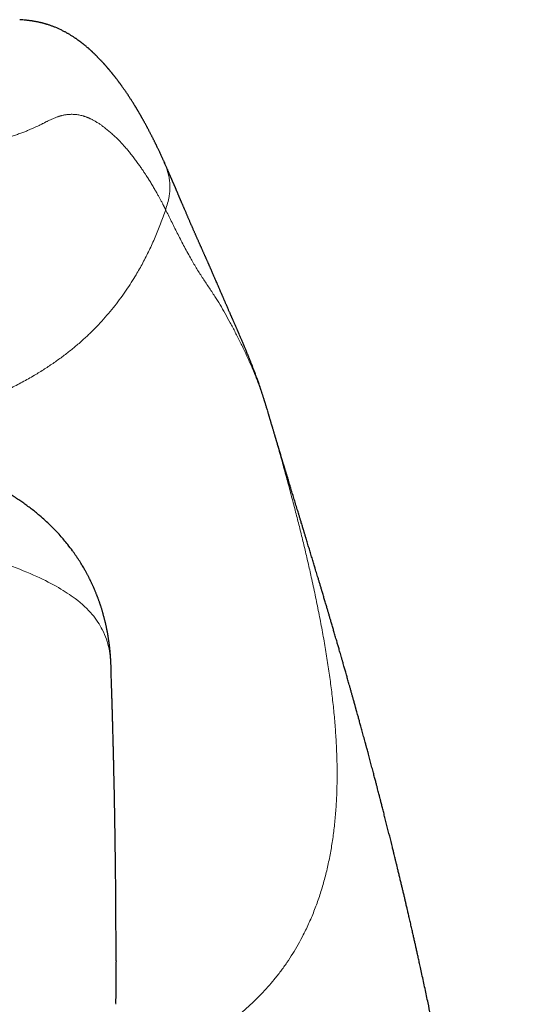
# Model space of a CAD drawing. Header units: millimetres. Extents: x 8 to 961, y 12 to 886.
# Tile 20 of 56: x 473 to 485, y 786 to 810. Entities that reach past the tile are written whole.
import ezdxf

# ---------------------------------------------------------------- set-up
doc = ezdxf.new("R2010")
doc.units = ezdxf.units.MM

msp = doc.modelspace()

# ---------------------------------------------------------------- linework, layer by layer
at = {"color": 7, "linetype": 'Continuous', "lineweight": 30}
for p, q in [((476.357, 806.166), (476.358, 806.163)), ((478.804, 800.275), (478.803, 800.277)), ((475.095, 794.169), (475.095, 794.205)), ((475.211, 787.26), (475.21, 787.216)), ((475.212, 786.802), (475.212, 787.216)), ((475.209, 786.253), (475.211, 786.468))]:
    msp.add_line(p, q, dxfattribs=at)
at = {"color": 252, "linetype": 'Continuous', "lineweight": 0}
for p, q in [((478.795, 800.303), (478.803, 800.277)), ((478.808, 800.26), (478.806, 800.269)), ((475.21, 787.216), (475.209, 786.227)), ((475.211, 786.468), (475.211, 786.55)), ((475.209, 786.227), (475.209, 786.253))]:
    msp.add_line(p, q, dxfattribs=at)
at = {"color": 7, "linetype": 'Continuous', "lineweight": 30}
for points, knots in [([(476.359, 806.167), (476.358, 806.171), (476.351, 806.184), (476.341, 806.206), (476.329, 806.233), (476.318, 806.257), (476.308, 806.28), (476.296, 806.306), (476.281, 806.338), (476.264, 806.375), (476.247, 806.411), (476.231, 806.445), (476.217, 806.475), (476.203, 806.504), (476.19, 806.529), (476.18, 806.551), (476.171, 806.569), (476.163, 806.586), (476.154, 806.605), (476.143, 806.626), (476.131, 806.651), (476.119, 806.676), (476.106, 806.701), (476.093, 806.726), (476.081, 806.751), (476.069, 806.776), (476.056, 806.799), (476.044, 806.823), (476.031, 806.848), (476.018, 806.873), (476.005, 806.899), (475.991, 806.925), (475.978, 806.95), (475.966, 806.974), (475.954, 806.995), (475.943, 807.016), (475.932, 807.037), (475.92, 807.059), (475.907, 807.082), (475.895, 807.104), (475.883, 807.126), (475.871, 807.149), (475.858, 807.17), (475.847, 807.191), (475.836, 807.21), (475.826, 807.227), (475.817, 807.244), (475.808, 807.259), (475.799, 807.275), (475.79, 807.292), (475.779, 807.31), (475.768, 807.33), (475.757, 807.349), (475.746, 807.367), (475.737, 807.382), (475.728, 807.397), (475.72, 807.41), (475.713, 807.422), (475.707, 807.432), (475.7, 807.443), (475.693, 807.456), (475.684, 807.47), (475.675, 807.485), (475.665, 807.502), (475.65, 807.526), (475.632, 807.555), (475.612, 807.587), (475.593, 807.618), (475.575, 807.646), (475.557, 807.674), (475.538, 807.704), (475.517, 807.736), (475.495, 807.769), (475.473, 807.801), (475.451, 807.834), (475.429, 807.866), (475.409, 807.895), (475.391, 807.921), (475.375, 807.943), (475.36, 807.965), (475.345, 807.985), (475.333, 808.003), (475.323, 808.017), (475.314, 808.028), (475.306, 808.04), (475.296, 808.053), (475.286, 808.067), (475.275, 808.082), (475.263, 808.098), (475.25, 808.115), (475.236, 808.133), (475.223, 808.151), (475.21, 808.167), (475.199, 808.182), (475.189, 808.195), (475.179, 808.207), (475.17, 808.218), (475.161, 808.23), (475.152, 808.241), (475.143, 808.253), (475.134, 808.264), (475.124, 808.276), (475.114, 808.288), (475.104, 808.301), (475.094, 808.313), (475.084, 808.326), (475.074, 808.337), (475.065, 808.348), (475.057, 808.358), (475.05, 808.367), (475.043, 808.374), (475.037, 808.381), (475.031, 808.388), (475.024, 808.396), (475.016, 808.406), (475.006, 808.418), (474.995, 808.431), (474.983, 808.445), (474.969, 808.46), (474.956, 808.475), (474.944, 808.489), (474.931, 808.503), (474.919, 808.516), (474.907, 808.529), (474.896, 808.542), (474.885, 808.553), (474.874, 808.565), (474.863, 808.577), (474.851, 808.59), (474.838, 808.604), (474.823, 808.62), (474.807, 808.636), (474.791, 808.652), (474.776, 808.668), (474.763, 808.682), (474.751, 808.693), (474.741, 808.703), (474.732, 808.712), (474.723, 808.721), (474.714, 808.73), (474.703, 808.74), (474.692, 808.751), (474.678, 808.764), (474.664, 808.777), (474.651, 808.79), (474.638, 808.801), (474.627, 808.812), (474.616, 808.822), (474.606, 808.831), (474.597, 808.839), (474.588, 808.847), (474.58, 808.854), (474.569, 808.864), (474.556, 808.876), (474.539, 808.89), (474.521, 808.906), (474.501, 808.923), (474.481, 808.939), (474.464, 808.953), (474.448, 808.966), (474.434, 808.977), (474.42, 808.988), (474.407, 808.999), (474.385, 809.015), (474.353, 809.04), (474.318, 809.065), (474.292, 809.084), (474.273, 809.097), (474.253, 809.111), (474.229, 809.127), (474.202, 809.144), (474.173, 809.163), (474.144, 809.182), (474.115, 809.199), (474.088, 809.215), (474.061, 809.23), (474.034, 809.246), (474.005, 809.262), (473.975, 809.277), (473.944, 809.293), (473.877, 809.326), (473.809, 809.357), (473.74, 809.385), (473.708, 809.397), (473.676, 809.409), (473.644, 809.42), (473.611, 809.431), (473.58, 809.441), (473.551, 809.45), (473.526, 809.457), (473.499, 809.465), (473.473, 809.472), (473.446, 809.479), (473.421, 809.485), (473.394, 809.491), (473.366, 809.497), (473.335, 809.503), (473.305, 809.509), (473.273, 809.514), (473.246, 809.519), (473.223, 809.523), (473.203, 809.525), (473.181, 809.528), (473.157, 809.532), (473.128, 809.535), (473.088, 809.54), (473.037, 809.545), (472.984, 809.549), (472.946, 809.552), (472.93, 809.553)], [0, 0, 0, 0, 0.002395, 0.008183, 0.013551, 0.018499, 0.023028, 0.027136, 0.034419, 0.042033, 0.049977, 0.056152, 0.062497, 0.068567, 0.074165, 0.078232, 0.082007, 0.085494, 0.088989, 0.093809, 0.098945, 0.104367, 0.109802, 0.115193, 0.120537, 0.125852, 0.130861, 0.13605, 0.14142, 0.146969, 0.152698, 0.158374, 0.164136, 0.169446, 0.174305, 0.17872, 0.183292, 0.188384, 0.193995, 0.198768, 0.203863, 0.209164, 0.21421, 0.218952, 0.223392, 0.227527, 0.23136, 0.234904, 0.238587, 0.242601, 0.246947, 0.251625, 0.256634, 0.260729, 0.264567, 0.268093, 0.271306, 0.274206, 0.276793, 0.279117, 0.28228, 0.285801, 0.289679, 0.293917, 0.298451, 0.307246, 0.315774, 0.323164, 0.33037, 0.337612, 0.344936, 0.353763, 0.362583, 0.371266, 0.379813, 0.388423, 0.397361, 0.403553, 0.409871, 0.415958, 0.421691, 0.42707, 0.430401, 0.43358, 0.436888, 0.440533, 0.444516, 0.448836, 0.453493, 0.458488, 0.463816, 0.469039, 0.473864, 0.478291, 0.4821, 0.485555, 0.488822, 0.492309, 0.496037, 0.499271, 0.502667, 0.506224, 0.509942, 0.513821, 0.517836, 0.521659, 0.525187, 0.528568, 0.531625, 0.53436, 0.536771, 0.53886, 0.540777, 0.543466, 0.54662, 0.550239, 0.554323, 0.558872, 0.563766, 0.568598, 0.573185, 0.577526, 0.582162, 0.586481, 0.590484, 0.594218, 0.598047, 0.602044, 0.606208, 0.610541, 0.61613, 0.621608, 0.626955, 0.632174, 0.637188, 0.64056, 0.643763, 0.646797, 0.649662, 0.652578, 0.655905, 0.659701, 0.663966, 0.668701, 0.672816, 0.67682, 0.680508, 0.68388, 0.686936, 0.689629, 0.692051, 0.694474, 0.696958, 0.701632, 0.70651, 0.711761, 0.717493, 0.723706, 0.728034, 0.732374, 0.736446, 0.740249, 0.743783, 0.747046, 0.757881, 0.768882, 0.773325, 0.777895, 0.782838, 0.788184, 0.795065, 0.802039, 0.808826, 0.815348, 0.82138, 0.82691, 0.833069, 0.839185, 0.845291, 0.851643, 0.85836, 0.885271, 0.890983, 0.896696, 0.90241, 0.908125, 0.913845, 0.919772, 0.923945, 0.928264, 0.932639, 0.93701, 0.941355, 0.94542, 0.949125, 0.953851, 0.958419, 0.962857, 0.967337, 0.971983, 0.974229, 0.976696, 0.979383, 0.98229, 0.985468, 0.988944, 0.992782, 0.996993, 1, 1, 1, 1]), ([(478.796, 800.303), (478.792, 800.317), (478.784, 800.344), (478.772, 800.382), (478.762, 800.416), (478.753, 800.446), (478.745, 800.472), (478.738, 800.493), (478.733, 800.51), (478.729, 800.524), (478.725, 800.537), (478.72, 800.552), (478.714, 800.571), (478.707, 800.594), (478.698, 800.62), (478.689, 800.648), (478.68, 800.675), (478.671, 800.703), (478.663, 800.729), (478.655, 800.753), (478.647, 800.776), (478.64, 800.798), (478.631, 800.823), (478.621, 800.852), (478.61, 800.885), (478.597, 800.922), (478.582, 800.963), (478.566, 801.009), (478.55, 801.055), (478.532, 801.103), (478.514, 801.153), (478.494, 801.205), (478.473, 801.261), (478.451, 801.32), (478.431, 801.372), (478.414, 801.415), (478.401, 801.447), (478.389, 801.476), (478.379, 801.502), (478.369, 801.526), (478.359, 801.551), (478.348, 801.579), (478.335, 801.612), (478.319, 801.649), (478.302, 801.691), (478.284, 801.734), (478.266, 801.778), (478.245, 801.827), (478.223, 801.88), (478.199, 801.936), (478.174, 801.993), (478.15, 802.051), (478.13, 802.095), (478.117, 802.127), (478.108, 802.146), (478.1, 802.165), (478.093, 802.182), (478.085, 802.201), (478.076, 802.221), (478.066, 802.244), (478.053, 802.273), (478.04, 802.304), (478.025, 802.338), (478.012, 802.368), (477.999, 802.396), (477.988, 802.423), (477.977, 802.448), (477.967, 802.471), (477.957, 802.493), (477.947, 802.515), (477.938, 802.536), (477.929, 802.557), (477.92, 802.578), (477.91, 802.601), (477.898, 802.628), (477.885, 802.658), (477.871, 802.69), (477.856, 802.723), (477.841, 802.758), (477.826, 802.791), (477.813, 802.821), (477.802, 802.846), (477.792, 802.87), (477.782, 802.893), (477.772, 802.917), (477.761, 802.942), (477.75, 802.968), (477.74, 802.991), (477.73, 803.013), (477.721, 803.034), (477.713, 803.054), (477.704, 803.075), (477.694, 803.098), (477.683, 803.122), (477.672, 803.149), (477.66, 803.177), (477.648, 803.204), (477.637, 803.229), (477.627, 803.253), (477.616, 803.278), (477.602, 803.311), (477.586, 803.349), (477.568, 803.39), (477.552, 803.427), (477.537, 803.462), (477.521, 803.498), (477.505, 803.535), (477.492, 803.566), (477.482, 803.59), (477.474, 803.608), (477.465, 803.627), (477.456, 803.648), (477.447, 803.669), (477.437, 803.692), (477.427, 803.713), (477.418, 803.733), (477.41, 803.751), (477.403, 803.769), (477.395, 803.787), (477.386, 803.806), (477.377, 803.826), (477.366, 803.851), (477.355, 803.877), (477.342, 803.904), (477.332, 803.929), (477.322, 803.95), (477.313, 803.97), (477.304, 803.991), (477.293, 804.015), (477.282, 804.04), (477.27, 804.067), (477.258, 804.093), (477.248, 804.117), (477.239, 804.137), (477.231, 804.154), (477.223, 804.172), (477.214, 804.191), (477.205, 804.212), (477.194, 804.236), (477.183, 804.261), (477.172, 804.286), (477.161, 804.31), (477.151, 804.334), (477.141, 804.356), (477.13, 804.381), (477.118, 804.407), (477.106, 804.434), (477.095, 804.46), (477.084, 804.485), (477.073, 804.511), (477.06, 804.539), (477.048, 804.568), (477.035, 804.597), (477.023, 804.626), (477.011, 804.653), (476.998, 804.682), (476.984, 804.713), (476.97, 804.747), (476.955, 804.78), (476.941, 804.813), (476.928, 804.845), (476.915, 804.874), (476.904, 804.9), (476.893, 804.926), (476.881, 804.954), (476.868, 804.984), (476.854, 805.016), (476.839, 805.051), (476.826, 805.082), (476.814, 805.11), (476.804, 805.133), (476.795, 805.155), (476.786, 805.175), (476.777, 805.195), (476.769, 805.215), (476.761, 805.234), (476.754, 805.25), (476.748, 805.263), (476.743, 805.275), (476.738, 805.288), (476.732, 805.302), (476.725, 805.318), (476.718, 805.335), (476.71, 805.353), (476.701, 805.374), (476.691, 805.396), (476.681, 805.42), (476.671, 805.445), (476.661, 805.469), (476.651, 805.491), (476.641, 805.513), (476.632, 805.535), (476.624, 805.555), (476.616, 805.574), (476.608, 805.591), (476.602, 805.606), (476.595, 805.621), (476.589, 805.637), (476.582, 805.653), (476.575, 805.669), (476.567, 805.686), (476.56, 805.704), (476.551, 805.723), (476.543, 805.743), (476.535, 805.762), (476.527, 805.781), (476.518, 805.8), (476.511, 805.817), (476.505, 805.831), (476.501, 805.841), (476.497, 805.849), (476.493, 805.858), (476.488, 805.869), (476.483, 805.882), (476.476, 805.897), (476.469, 805.914), (476.46, 805.934), (476.45, 805.956), (476.44, 805.98), (476.429, 806.006), (476.417, 806.033), (476.404, 806.061), (476.391, 806.091), (476.377, 806.122), (476.366, 806.146), (476.36, 806.16), (476.359, 806.163)], [0, 0, 0, 0, 0.0052854, 0.0101715, 0.0145327, 0.0183696, 0.0216826, 0.0243267, 0.0265057, 0.0282197, 0.0296695, 0.0312663, 0.033937, 0.0369599, 0.040335, 0.04406, 0.0477619, 0.0511614, 0.0548418, 0.0580873, 0.0609569, 0.0638803, 0.0669435, 0.0711664, 0.0755903, 0.080061, 0.0862075, 0.0924117, 0.0986738, 0.1051766, 0.1120998, 0.1193087, 0.1269393, 0.135143, 0.1439565, 0.1489608, 0.1535064, 0.1575925, 0.1612191, 0.1643864, 0.1681048, 0.1720337, 0.1762157, 0.1822127, 0.1884123, 0.1945575, 0.2006485, 0.2079926, 0.2158729, 0.2243145, 0.2330592, 0.2417567, 0.2503386, 0.2534198, 0.2563597, 0.2591583, 0.2618157, 0.2644711, 0.267586, 0.2711969, 0.2753036, 0.2808542, 0.2860537, 0.2908602, 0.295274, 0.2992953, 0.3033199, 0.3069217, 0.3104248, 0.313873, 0.3172661, 0.3206044, 0.3238878, 0.3271895, 0.3318098, 0.3366819, 0.3418258, 0.3472813, 0.3530498, 0.3591029, 0.3636369, 0.3677965, 0.3715816, 0.3751956, 0.3792409, 0.3837573, 0.3879309, 0.3919007, 0.3955646, 0.3989225, 0.4021453, 0.4056106, 0.4093956, 0.4135004, 0.4178665, 0.4227815, 0.4272571, 0.4312931, 0.4351071, 0.4392564, 0.4437688, 0.4512167, 0.4579732, 0.463726, 0.4692834, 0.4752932, 0.4813476, 0.4872912, 0.4899709, 0.4928655, 0.4959811, 0.4993176, 0.5028752, 0.5066007, 0.5100956, 0.5132779, 0.5162764, 0.5190076, 0.5219082, 0.5250479, 0.5284267, 0.5320445, 0.53711, 0.5417226, 0.5457894, 0.5493103, 0.5525552, 0.5561679, 0.5601759, 0.5645791, 0.5695554, 0.5741029, 0.5782208, 0.5819093, 0.5846395, 0.5877094, 0.5911602, 0.5949919, 0.5992943, 0.6039703, 0.6086272, 0.6131224, 0.617456, 0.6216279, 0.6256383, 0.6312542, 0.6364323, 0.6411728, 0.6457592, 0.6507813, 0.6562574, 0.6618363, 0.6675954, 0.6730971, 0.6783302, 0.6832948, 0.6901856, 0.6967515, 0.7032445, 0.7096646, 0.7160118, 0.7223081, 0.7270161, 0.7321849, 0.7378146, 0.7439051, 0.7504566, 0.7574692, 0.764943, 0.7697765, 0.7746163, 0.7791344, 0.783322, 0.7871794, 0.791731, 0.7957159, 0.799134, 0.8015998, 0.8039997, 0.8067099, 0.8097304, 0.8130613, 0.8167026, 0.8206544, 0.8249168, 0.8297154, 0.8348549, 0.8402468, 0.8454312, 0.8503419, 0.8549791, 0.8596996, 0.864098, 0.8681743, 0.8719284, 0.8753602, 0.8785128, 0.8818391, 0.8854601, 0.8889629, 0.8927035, 0.8966819, 0.9008981, 0.9053178, 0.9095193, 0.9133776, 0.9179636, 0.9219462, 0.9253252, 0.926814, 0.9285473, 0.9306459, 0.93311, 0.9359395, 0.9391346, 0.9431472, 0.9476185, 0.9525486, 0.9579377, 0.963786, 0.9700935, 0.9764614, 0.983238, 0.9904234, 0.9980178, 1, 1, 1, 1]), ([(484.832, 766.619), (484.832, 766.626), (484.829, 766.728), (484.825, 766.917), (484.818, 767.182), (484.812, 767.43), (484.806, 767.659), (484.8, 767.868), (484.794, 768.056), (484.788, 768.225), (484.783, 768.378), (484.778, 768.515), (484.774, 768.636), (484.77, 768.742), (484.766, 768.831), (484.763, 768.905), (484.761, 768.96), (484.759, 768.998), (484.758, 769.027), (484.757, 769.063), (484.754, 769.125), (484.75, 769.215), (484.745, 769.323), (484.74, 769.435), (484.735, 769.546), (484.73, 769.657), (484.724, 769.788), (484.716, 769.939), (484.708, 770.111), (484.698, 770.288), (484.688, 770.473), (484.677, 770.673), (484.665, 770.886), (484.651, 771.112), (484.636, 771.351), (484.62, 771.602), (484.602, 771.864), (484.583, 772.137), (484.562, 772.423), (484.538, 772.741), (484.51, 773.094), (484.478, 773.484), (484.443, 773.891), (484.405, 774.316), (484.363, 774.758), (484.32, 775.193), (484.276, 775.618), (484.232, 776.031), (484.185, 776.456), (484.138, 776.861), (484.092, 777.245), (484.048, 777.604), (484.003, 777.964), (483.954, 778.339), (483.903, 778.723), (483.849, 779.113), (483.796, 779.486), (483.745, 779.842), (483.695, 780.182), (483.646, 780.501), (483.6, 780.799), (483.556, 781.078), (483.514, 781.341), (483.474, 781.589), (483.436, 781.822), (483.399, 782.04), (483.365, 782.242), (483.332, 782.433), (483.301, 782.611), (483.273, 782.775), (483.247, 782.923), (483.223, 783.055), (483.203, 783.17), (483.186, 783.26), (483.174, 783.329), (483.165, 783.379), (483.156, 783.425), (483.148, 783.469), (483.141, 783.51), (483.132, 783.556), (483.123, 783.607), (483.112, 783.668), (483.099, 783.736), (483.086, 783.81), (483.069, 783.9), (483.048, 784.009), (483.024, 784.138), (482.997, 784.279), (482.968, 784.43), (482.937, 784.593), (482.903, 784.767), (482.867, 784.95), (482.805, 785.263), (482.717, 785.7), (482.627, 786.131), (482.564, 786.43), (482.528, 786.6), (482.491, 786.77), (482.456, 786.935), (482.423, 787.086), (482.394, 787.218), (482.369, 787.331), (482.346, 787.436), (482.324, 787.532), (482.304, 787.622), (482.284, 787.71), (482.263, 787.803), (482.24, 787.905), (482.215, 788.016), (482.188, 788.133), (482.162, 788.248), (482.136, 788.359), (482.113, 788.459), (482.091, 788.554), (482.071, 788.641), (482.051, 788.726), (482.03, 788.815), (482.009, 788.904), (481.987, 788.994), (481.966, 789.084), (481.943, 789.179), (481.919, 789.278), (481.897, 789.372), (481.876, 789.456), (481.86, 789.522), (481.849, 789.571), (481.84, 789.606), (481.832, 789.638), (481.824, 789.673), (481.812, 789.72), (481.797, 789.783), (481.777, 789.863), (481.72, 790.093), (481.66, 790.336), (481.596, 790.589), (481.565, 790.709), (481.536, 790.823), (481.51, 790.927), (481.486, 791.017), (481.466, 791.094), (481.45, 791.159), (481.435, 791.216), (481.42, 791.272), (481.404, 791.334), (481.386, 791.405), (481.365, 791.486), (481.34, 791.58), (481.312, 791.687), (481.28, 791.806), (481.253, 791.909), (481.23, 791.994), (481.213, 792.058), (481.196, 792.124), (481.179, 792.187), (481.164, 792.243), (481.151, 792.289), (481.142, 792.325), (481.133, 792.357), (481.123, 792.395), (481.109, 792.445), (481.093, 792.505), (481.075, 792.571), (481.057, 792.636), (481.035, 792.717), (481.01, 792.81), (480.981, 792.913), (480.956, 793.005), (480.934, 793.085), (480.916, 793.15), (480.904, 793.194), (480.896, 793.221), (480.891, 793.239), (480.885, 793.261), (480.876, 793.292), (480.866, 793.331), (480.85, 793.387), (480.83, 793.456), (480.809, 793.533), (480.788, 793.609), (480.766, 793.685), (480.746, 793.758), (480.727, 793.823), (480.711, 793.882), (480.696, 793.934), (480.681, 793.985), (480.667, 794.036), (480.651, 794.091), (480.636, 794.144), (480.622, 794.193), (480.607, 794.244), (480.59, 794.304), (480.571, 794.372), (480.551, 794.441), (480.532, 794.506), (480.515, 794.566), (480.499, 794.621), (480.485, 794.671), (480.471, 794.717), (480.458, 794.763), (480.444, 794.811), (480.428, 794.865), (480.406, 794.94), (480.38, 795.029), (480.35, 795.131), (480.322, 795.228), (480.296, 795.317), (480.272, 795.398), (480.25, 795.472), (480.228, 795.546), (480.205, 795.625), (480.179, 795.713), (480.15, 795.808), (480.121, 795.907), (480.095, 795.996), (480.07, 796.078), (480.047, 796.154), (480.025, 796.23), (480.004, 796.3), (479.985, 796.364), (479.959, 796.448), (479.929, 796.547), (479.894, 796.663), (479.861, 796.774), (479.826, 796.89), (479.79, 797.007), (479.755, 797.123), (479.729, 797.208), (479.713, 797.26), (479.707, 797.28), (479.701, 797.303), (479.692, 797.331), (479.683, 797.362), (479.673, 797.392), (479.665, 797.421), (479.655, 797.454), (479.643, 797.493), (479.63, 797.535), (479.615, 797.584), (479.597, 797.644), (479.575, 797.715), (479.553, 797.789), (479.526, 797.878), (479.492, 797.989), (479.452, 798.119), (479.414, 798.246), (479.377, 798.365), (479.34, 798.488), (479.304, 798.606), (479.276, 798.7), (479.258, 798.759), (479.247, 798.793), (479.238, 798.824), (479.229, 798.854), (479.219, 798.887), (479.208, 798.923), (479.197, 798.96), (479.186, 798.994), (479.177, 799.025), (479.169, 799.053), (479.161, 799.079), (479.151, 799.112), (479.139, 799.151), (479.126, 799.193), (479.115, 799.231), (479.103, 799.272), (479.09, 799.315), (479.077, 799.356), (479.068, 799.389), (479.059, 799.418), (479.049, 799.451), (479.037, 799.489), (479.025, 799.53), (479.014, 799.568), (479.004, 799.599), (478.997, 799.623), (478.992, 799.642), (478.987, 799.657), (478.982, 799.674), (478.976, 799.694), (478.969, 799.719), (478.96, 799.747), (478.953, 799.773), (478.945, 799.799), (478.937, 799.827), (478.926, 799.862), (478.914, 799.903), (478.901, 799.946), (478.889, 799.986), (478.879, 800.021), (478.868, 800.058), (478.857, 800.095), (478.847, 800.129), (478.84, 800.155), (478.833, 800.177), (478.827, 800.197), (478.82, 800.22), (478.814, 800.241), (478.81, 800.255), (478.809, 800.26)], [0, 0, 0, 0, 0.000601, 0.008447, 0.015803, 0.022668, 0.029044, 0.03493, 0.040052, 0.044735, 0.048979, 0.052784, 0.05615, 0.059077, 0.061565, 0.063615, 0.065226, 0.066146, 0.066819, 0.067618, 0.06917, 0.071953, 0.075078, 0.078188, 0.081282, 0.084362, 0.087425, 0.092209, 0.096955, 0.101756, 0.106896, 0.112448, 0.118364, 0.124645, 0.131289, 0.138298, 0.145536, 0.153126, 0.161068, 0.169361, 0.179692, 0.190521, 0.201849, 0.213676, 0.226002, 0.238827, 0.249985, 0.261496, 0.27336, 0.285575, 0.295421, 0.305484, 0.315669, 0.325573, 0.33694, 0.347847, 0.358293, 0.368279, 0.377804, 0.386868, 0.395091, 0.402894, 0.410278, 0.417241, 0.423785, 0.429908, 0.435612, 0.440895, 0.44598, 0.450603, 0.454765, 0.458467, 0.461707, 0.464485, 0.466094, 0.467494, 0.468768, 0.469971, 0.471168, 0.472294, 0.473783, 0.475514, 0.477423, 0.47951, 0.481776, 0.48509, 0.488724, 0.492678, 0.496953, 0.501549, 0.506465, 0.511689, 0.51697, 0.533005, 0.548702, 0.553566, 0.558397, 0.563194, 0.567957, 0.572481, 0.575967, 0.579194, 0.582161, 0.584876, 0.587395, 0.589789, 0.592381, 0.595356, 0.598519, 0.601842, 0.605316, 0.608383, 0.611256, 0.613935, 0.616421, 0.618741, 0.621238, 0.624014, 0.626391, 0.628942, 0.631665, 0.634561, 0.637388, 0.63979, 0.641763, 0.64301, 0.643993, 0.644793, 0.645773, 0.646976, 0.648889, 0.651185, 0.653834, 0.668657, 0.672154, 0.675677, 0.679044, 0.682033, 0.684641, 0.686869, 0.688726, 0.690286, 0.69182, 0.69359, 0.695648, 0.697996, 0.700632, 0.703854, 0.707317, 0.711024, 0.712855, 0.714741, 0.716681, 0.718602, 0.720246, 0.721589, 0.72263, 0.723413, 0.724466, 0.725946, 0.727815, 0.729813, 0.731733, 0.733576, 0.736911, 0.73996, 0.74272, 0.745105, 0.747038, 0.748519, 0.749028, 0.749472, 0.750109, 0.751016, 0.752191, 0.753635, 0.756136, 0.758432, 0.760513, 0.763003, 0.76516, 0.767071, 0.768765, 0.770519, 0.771813, 0.773391, 0.77519, 0.776818, 0.778215, 0.779612, 0.781509, 0.7837, 0.785833, 0.787845, 0.789731, 0.791422, 0.792894, 0.794342, 0.79571, 0.797167, 0.798812, 0.800801, 0.804127, 0.807187, 0.810419, 0.813245, 0.815665, 0.818141, 0.820348, 0.822832, 0.825709, 0.82886, 0.832145, 0.835328, 0.837642, 0.840285, 0.842871, 0.845228, 0.84727, 0.849277, 0.853809, 0.857313, 0.861183, 0.865286, 0.8694, 0.873423, 0.87768, 0.878469, 0.879055, 0.879831, 0.880874, 0.882114, 0.883222, 0.884156, 0.885315, 0.886779, 0.88849, 0.889951, 0.892168, 0.895178, 0.897862, 0.900493, 0.90524, 0.910551, 0.915492, 0.920163, 0.924692, 0.930221, 0.934527, 0.936068, 0.937448, 0.938689, 0.939916, 0.941191, 0.942781, 0.944277, 0.945792, 0.947069, 0.94815, 0.949229, 0.95034, 0.952265, 0.954208, 0.955617, 0.957115, 0.95929, 0.961081, 0.962337, 0.963487, 0.964832, 0.966531, 0.968469, 0.970109, 0.971405, 0.972504, 0.973196, 0.973835, 0.974469, 0.975335, 0.976466, 0.977792, 0.978936, 0.979842, 0.981135, 0.982625, 0.984433, 0.986583, 0.988293, 0.989595, 0.991265, 0.993246, 0.994501, 0.995664, 0.996639, 0.997427, 0.998293, 0.999438, 1, 1, 1, 1]), ([(475.095, 794.211), (475.094, 794.223), (475.094, 794.245), (475.092, 794.277), (475.091, 794.303), (475.09, 794.325), (475.089, 794.347), (475.088, 794.37), (475.086, 794.396), (475.084, 794.422), (475.083, 794.449), (475.081, 794.476), (475.078, 794.505), (475.076, 794.536), (475.073, 794.57), (475.069, 794.606), (475.065, 794.644), (475.061, 794.683), (475.057, 794.719), (475.053, 794.75), (475.05, 794.774), (475.047, 794.795), (475.044, 794.815), (475.042, 794.836), (475.038, 794.86), (475.034, 794.89), (475.028, 794.924), (475.022, 794.96), (475.017, 794.993), (475.011, 795.022), (475.007, 795.047), (475.003, 795.07), (474.998, 795.091), (474.994, 795.114), (474.989, 795.139), (474.983, 795.168), (474.976, 795.198), (474.97, 795.228), (474.964, 795.252), (474.959, 795.272), (474.955, 795.29), (474.951, 795.309), (474.945, 795.332), (474.938, 795.361), (474.929, 795.395), (474.919, 795.431), (474.911, 795.461), (474.904, 795.485), (474.899, 795.504), (474.893, 795.523), (474.887, 795.544), (474.88, 795.568), (474.871, 795.596), (474.862, 795.626), (474.853, 795.653), (474.846, 795.676), (474.84, 795.694), (474.834, 795.711), (474.828, 795.729), (474.821, 795.749), (474.812, 795.774), (474.802, 795.802), (474.791, 795.832), (474.781, 795.86), (474.771, 795.884), (474.763, 795.906), (474.754, 795.928), (474.744, 795.954), (474.732, 795.983), (474.72, 796.012), (474.709, 796.038), (474.7, 796.061), (474.691, 796.081), (474.682, 796.1), (474.674, 796.119), (474.664, 796.14), (474.653, 796.165), (474.641, 796.192), (474.628, 796.219), (474.617, 796.241), (474.609, 796.26), (474.601, 796.276), (474.593, 796.292), (474.583, 796.311), (474.572, 796.333), (474.558, 796.36), (474.543, 796.39), (474.527, 796.419), (474.511, 796.448), (474.495, 796.479), (474.473, 796.518), (474.447, 796.564), (474.419, 796.61), (474.393, 796.654), (474.364, 796.7), (474.339, 796.741), (474.316, 796.775), (474.302, 796.797), (474.288, 796.817), (474.274, 796.838), (474.257, 796.864), (474.237, 796.892), (474.217, 796.921), (474.198, 796.947), (474.151, 797.012), (474.076, 797.11), (473.982, 797.225), (473.882, 797.34), (473.775, 797.455), (473.657, 797.574), (473.533, 797.691), (473.415, 797.795), (473.304, 797.887), (473.203, 797.966), (473.103, 798.042), (473.005, 798.112), (472.905, 798.181), (472.803, 798.248), (472.719, 798.301), (472.658, 798.338), (472.622, 798.36), (472.587, 798.381), (472.549, 798.403), (472.505, 798.428), (472.457, 798.455), (472.408, 798.483), (472.36, 798.509), (472.318, 798.532), (472.28, 798.552), (472.242, 798.571), (472.201, 798.592), (472.155, 798.615), (472.106, 798.64), (472.056, 798.664), (472.005, 798.689), (471.958, 798.71), (471.916, 798.73), (471.877, 798.748), (471.84, 798.765), (471.8, 798.782), (471.756, 798.802), (471.706, 798.823), (471.653, 798.846), (471.601, 798.867), (471.553, 798.887), (471.514, 798.903), (471.481, 798.916), (471.451, 798.928), (471.42, 798.94), (471.39, 798.952), (471.364, 798.962), (471.339, 798.971), (471.314, 798.981), (471.284, 798.992), (471.248, 799.006), (471.204, 799.022), (471.172, 799.033), (471.154, 799.04)], [0, 0, 0, 0, 0.008408, 0.015687, 0.021835, 0.026846, 0.030718, 0.036723, 0.042421, 0.047972, 0.053566, 0.059283, 0.065246, 0.071798, 0.078412, 0.085805, 0.093768, 0.10125, 0.108096, 0.114114, 0.11858, 0.122687, 0.126616, 0.130365, 0.134525, 0.140104, 0.147038, 0.153514, 0.159701, 0.165068, 0.169474, 0.173171, 0.177215, 0.181041, 0.1853, 0.190364, 0.1962, 0.201522, 0.205789, 0.209104, 0.212018, 0.215151, 0.219168, 0.223907, 0.230099, 0.23674, 0.242021, 0.245905, 0.24882, 0.252047, 0.255587, 0.259564, 0.264317, 0.269752, 0.274631, 0.278314, 0.28124, 0.28386, 0.286904, 0.290384, 0.294292, 0.299357, 0.304661, 0.309603, 0.313715, 0.316999, 0.320469, 0.324921, 0.330355, 0.33531, 0.339685, 0.343537, 0.34705, 0.350236, 0.35316, 0.356836, 0.360955, 0.365891, 0.370575, 0.374454, 0.377526, 0.380162, 0.382965, 0.385945, 0.389953, 0.394584, 0.4, 0.405322, 0.40969, 0.415005, 0.421469, 0.429897, 0.43814, 0.44545, 0.452479, 0.46151, 0.466402, 0.470213, 0.473111, 0.476609, 0.481071, 0.486343, 0.491423, 0.495883, 0.500098, 0.525586, 0.545731, 0.564348, 0.588175, 0.610832, 0.633445, 0.658025, 0.675328, 0.69267, 0.71044, 0.726674, 0.74235, 0.759578, 0.776816, 0.782789, 0.788404, 0.793768, 0.799527, 0.806385, 0.814072, 0.821759, 0.829176, 0.835828, 0.841312, 0.846382, 0.852951, 0.859583, 0.866735, 0.874874, 0.881874, 0.889061, 0.895155, 0.900244, 0.905751, 0.911312, 0.917439, 0.924372, 0.932282, 0.939902, 0.946148, 0.952196, 0.955929, 0.960007, 0.964437, 0.968636, 0.972134, 0.97521, 0.978582, 0.982491, 0.987264, 0.9931, 1, 1, 1, 1]), ([(475.212, 787.26), (475.212, 787.26), (475.212, 787.276), (475.212, 787.308), (475.212, 787.35), (475.212, 787.384), (475.212, 787.414), (475.212, 787.449), (475.212, 787.489), (475.212, 787.53), (475.212, 787.577), (475.211, 787.626), (475.211, 787.702), (475.211, 787.803), (475.211, 787.929), (475.21, 788.053), (475.21, 788.174), (475.209, 788.291), (475.208, 788.409), (475.208, 788.532), (475.207, 788.659), (475.206, 788.784), (475.205, 788.905), (475.204, 789.025), (475.203, 789.147), (475.202, 789.274), (475.2, 789.414), (475.198, 789.566), (475.196, 789.73), (475.194, 789.893), (475.192, 790.05), (475.19, 790.198), (475.188, 790.344), (475.185, 790.495), (475.183, 790.653), (475.18, 790.817), (475.177, 790.982), (475.174, 791.142), (475.171, 791.296), (475.168, 791.452), (475.164, 791.617), (475.16, 791.791), (475.157, 791.943), (475.154, 792.07), (475.151, 792.165), (475.149, 792.254), (475.147, 792.344), (475.144, 792.439), (475.142, 792.539), (475.139, 792.637), (475.137, 792.73), (475.134, 792.83), (475.131, 792.942), (475.127, 793.066), (475.124, 793.188), (475.121, 793.295), (475.118, 793.391), (475.115, 793.485), (475.112, 793.587), (475.109, 793.681), (475.106, 793.764), (475.104, 793.832), (475.102, 793.898), (475.1, 793.962), (475.098, 794.029), (475.095, 794.097), (475.094, 794.145), (475.093, 794.169)], [0, 0, 0, 0, 0.000102, 0.011434, 0.020795, 0.026555, 0.031275, 0.037097, 0.042673, 0.048931, 0.055871, 0.063442, 0.070965, 0.089611, 0.107395, 0.125204, 0.142782, 0.15946, 0.175652, 0.193239, 0.211931, 0.230234, 0.247014, 0.263864, 0.281407, 0.299578, 0.318307, 0.341427, 0.364938, 0.388756, 0.411369, 0.432107, 0.452341, 0.474151, 0.496972, 0.520164, 0.544765, 0.567617, 0.588723, 0.610889, 0.634746, 0.659609, 0.68531, 0.700366, 0.713992, 0.726189, 0.738517, 0.752366, 0.767126, 0.781259, 0.794493, 0.807044, 0.824047, 0.842545, 0.860601, 0.876263, 0.888302, 0.901732, 0.916554, 0.93217, 0.942233, 0.951984, 0.961425, 0.970553, 0.979485, 0.98982, 1, 1, 1, 1]), ([(475.211, 786.55), (475.211, 786.594), (475.212, 786.687), (475.212, 786.763), (475.212, 786.802)], [0, 0, 0, 0, 0.485916, 1, 1, 1, 1]), ([(475.212, 786.463), (475.212, 786.464), (475.212, 786.47), (475.212, 786.482), (475.212, 786.5), (475.212, 786.517), (475.212, 786.531), (475.213, 786.54), (475.213, 786.548), (475.213, 786.55)], [0, 0, 0, 0, 0.035378, 0.223608, 0.450363, 0.715751, 0.856752, 0.970829, 1, 1, 1, 1])]:
    msp.add_open_spline(points, degree=3, knots=knots, dxfattribs=at)
at = {"color": 252, "linetype": 'Continuous', "lineweight": 0}
for points, knots in [([(476.387, 805.053), (476.385, 805.057), (476.38, 805.066), (476.373, 805.08), (476.365, 805.096), (476.356, 805.113), (476.347, 805.132), (476.335, 805.154), (476.323, 805.179), (476.308, 805.207), (476.292, 805.237), (476.275, 805.268), (476.259, 805.299), (476.241, 805.331), (476.223, 805.364), (476.204, 805.398), (476.184, 805.434), (476.163, 805.472), (476.14, 805.512), (476.115, 805.554), (476.089, 805.599), (476.061, 805.646), (476.032, 805.694), (476.009, 805.732), (475.992, 805.759), (475.982, 805.774), (475.973, 805.789), (475.964, 805.803), (475.955, 805.817), (475.946, 805.832), (475.936, 805.847), (475.923, 805.867), (475.906, 805.894), (475.884, 805.926), (475.862, 805.961), (475.837, 805.997), (475.812, 806.034), (475.785, 806.072), (475.758, 806.111), (475.729, 806.151), (475.699, 806.193), (475.667, 806.236), (475.634, 806.28), (475.6, 806.323), (475.565, 806.368), (475.53, 806.41), (475.496, 806.451), (475.463, 806.491), (475.438, 806.519), (475.423, 806.537), (475.417, 806.543), (475.413, 806.548), (475.409, 806.552), (475.405, 806.556), (475.402, 806.56), (475.392, 806.571), (475.353, 806.615), (475.283, 806.689), (475.194, 806.777), (475.11, 806.855), (475.032, 806.923), (474.978, 806.967), (474.949, 806.99), (474.944, 806.993), (474.94, 806.997), (474.935, 807), (474.931, 807.004), (474.925, 807.008), (474.91, 807.019), (474.887, 807.037), (474.856, 807.059), (474.825, 807.08), (474.793, 807.101), (474.761, 807.121), (474.729, 807.14), (474.699, 807.158), (474.67, 807.173), (474.643, 807.188), (474.616, 807.201), (474.59, 807.213), (474.565, 807.224), (474.54, 807.235), (474.517, 807.244), (474.494, 807.252), (474.475, 807.259), (474.459, 807.265), (474.446, 807.269), (474.437, 807.271), (474.432, 807.273), (474.431, 807.273), (474.43, 807.273), (474.429, 807.274), (474.428, 807.274), (474.426, 807.274), (474.41, 807.279), (474.379, 807.287), (474.333, 807.297), (474.287, 807.304), (474.242, 807.309), (474.197, 807.311), (474.153, 807.312), (474.11, 807.31), (474.069, 807.307), (474.03, 807.302), (473.993, 807.297), (473.957, 807.289), (473.93, 807.283), (473.912, 807.278), (473.903, 807.276), (473.894, 807.273), (473.885, 807.271), (473.876, 807.268), (473.865, 807.265), (473.847, 807.259), (473.821, 807.25), (473.786, 807.238), (473.75, 807.224), (473.713, 807.208), (473.675, 807.192), (473.638, 807.175), (473.606, 807.159), (473.577, 807.144), (473.553, 807.132), (473.528, 807.119), (473.501, 807.105), (473.471, 807.09), (473.435, 807.071), (473.388, 807.047), (473.33, 807.019), (473.264, 806.989), (473.203, 806.962), (473.152, 806.94), (473.113, 806.924), (473.071, 806.908), (473.027, 806.891), (472.981, 806.874), (472.931, 806.856), (472.865, 806.832), (472.778, 806.804), (472.667, 806.769), (472.56, 806.739), (472.459, 806.712), (472.372, 806.69), (472.309, 806.675), (472.272, 806.667), (472.261, 806.664), (472.249, 806.661), (472.238, 806.659), (472.226, 806.656), (472.186, 806.647), (472.115, 806.632), (472.013, 806.612), (471.91, 806.593), (471.808, 806.576), (471.707, 806.561), (471.613, 806.548), (471.525, 806.537), (471.441, 806.527), (471.356, 806.518), (471.267, 806.51), (471.176, 806.502), (471.048, 806.492), (470.878, 806.481), (470.66, 806.471), (470.428, 806.463), (470.183, 806.458), (469.923, 806.456), (469.665, 806.456), (469.411, 806.459), (469.161, 806.464), (468.903, 806.471), (468.646, 806.479), (468.392, 806.489), (468.21, 806.497), (468.093, 806.503), (468.043, 806.505), (467.992, 806.508), (467.941, 806.51), (467.891, 806.513), (467.839, 806.516), (467.788, 806.518), (467.677, 806.524), (467.502, 806.535), (467.258, 806.55), (467.002, 806.567), (466.746, 806.585), (466.489, 806.604), (466.244, 806.623), (466.072, 806.637), (465.976, 806.644), (465.949, 806.647), (465.923, 806.649), (465.896, 806.651), (465.869, 806.653), (465.841, 806.655), (465.749, 806.663), (465.594, 806.676), (465.382, 806.693), (465.183, 806.709), (464.997, 806.725), (464.824, 806.739), (464.664, 806.752), (464.524, 806.763), (464.402, 806.773), (464.296, 806.781), (464.202, 806.789), (464.116, 806.796), (464.039, 806.802), (463.974, 806.807), (463.931, 806.81), (463.907, 806.812), (463.898, 806.812), (463.894, 806.813), (463.892, 806.813), (463.892, 806.813), (463.891, 806.813), (463.891, 806.813), (463.891, 806.813), (463.738, 806.824), (463.432, 806.845), (462.976, 806.873), (462.524, 806.898), (462.079, 806.919), (461.643, 806.936), (461.216, 806.949), (460.8, 806.958), (460.39, 806.964), (460.12, 806.965), (459.986, 806.966)], [0, 0, 0, 0, 0.0015986, 0.0034126, 0.0054418, 0.0076862, 0.0101458, 0.0128205, 0.016249, 0.0199761, 0.0240017, 0.0283258, 0.0324442, 0.036801, 0.041396, 0.0462292, 0.0513004, 0.0566096, 0.0621566, 0.0685329, 0.0751966, 0.0821476, 0.0893853, 0.0969094, 0.0996104, 0.1020403, 0.1042176, 0.1064383, 0.1087024, 0.1110099, 0.1133606, 0.1157547, 0.1209112, 0.1262576, 0.1317936, 0.1379351, 0.1442938, 0.1508695, 0.1576624, 0.1646724, 0.1723449, 0.1802621, 0.1884244, 0.1968323, 0.2054861, 0.2143866, 0.2224232, 0.2306504, 0.2390676, 0.2406761, 0.2421053, 0.2430294, 0.2439532, 0.2448766, 0.2457999, 0.2467228, 0.2517942, 0.2750725, 0.2981597, 0.3175982, 0.3369052, 0.356087, 0.3572175, 0.3583477, 0.3594774, 0.3606067, 0.3617356, 0.3628669, 0.364419, 0.3728191, 0.3801236, 0.3872433, 0.3954778, 0.4034495, 0.4111583, 0.4184137, 0.4254195, 0.4321756, 0.4386822, 0.4449403, 0.450951, 0.456715, 0.4623769, 0.4677803, 0.4729256, 0.4761803, 0.4793228, 0.4819956, 0.4822902, 0.4825837, 0.4828761, 0.4831674, 0.4834576, 0.4837467, 0.4840347, 0.4949039, 0.5055489, 0.5159712, 0.5261676, 0.5361344, 0.5458685, 0.555367, 0.5646274, 0.572578, 0.5803415, 0.5879175, 0.5953068, 0.5971354, 0.5989522, 0.6007574, 0.6025508, 0.6043325, 0.6063843, 0.6088087, 0.6153562, 0.6217286, 0.628884, 0.6358065, 0.6424968, 0.6489557, 0.6551838, 0.6591373, 0.6629928, 0.6667805, 0.6707909, 0.6748888, 0.6790747, 0.6855195, 0.6921654, 0.6990154, 0.7060735, 0.7093116, 0.7125932, 0.7159191, 0.7192899, 0.7227062, 0.7261667, 0.7296692, 0.7360085, 0.74232, 0.7485938, 0.7527099, 0.7568041, 0.7603879, 0.7608558, 0.7613235, 0.7617908, 0.7622577, 0.7627244, 0.7631907, 0.7671485, 0.7709287, 0.7745336, 0.7779655, 0.7812267, 0.7843367, 0.7867687, 0.7892059, 0.7916488, 0.7940979, 0.7965537, 0.7990166, 0.8042314, 0.8095571, 0.8149963, 0.8205509, 0.8262225, 0.8320117, 0.8369656, 0.8420019, 0.8471193, 0.852316, 0.8569526, 0.8616471, 0.8625762, 0.8635076, 0.8644414, 0.8653776, 0.8663163, 0.8672573, 0.8682009, 0.8691469, 0.8733662, 0.8777538, 0.8823124, 0.8870451, 0.8913564, 0.8958069, 0.8998404, 0.9003, 0.9007611, 0.9012235, 0.9016874, 0.9021526, 0.9026193, 0.9030874, 0.9069373, 0.910559, 0.9139506, 0.9171103, 0.9200362, 0.9227268, 0.9251804, 0.9271318, 0.9289, 0.9304842, 0.9318837, 0.9332313, 0.9343459, 0.9351337, 0.935423, 0.9355392, 0.9355881, 0.9356093, 0.9356185, 0.9356225, 0.9356243, 0.9356251, 0.9356257, 0.9433152, 0.950894, 0.9583566, 0.9656982, 0.972915, 0.979878, 0.9867146, 0.9934226, 1, 1, 1, 1]), ([(476.358, 806.163), (476.359, 806.161), (476.378, 806.123), (476.406, 806.046), (476.442, 805.931), (476.467, 805.815), (476.483, 805.699), (476.489, 805.585), (476.484, 805.473), (476.468, 805.347), (476.436, 805.207), (476.401, 805.105), (476.384, 805.054)], [0, 0, 0, 0, 0.004502, 0.111019, 0.216892, 0.321493, 0.424191, 0.524529, 0.62236, 0.717945, 0.858685, 1, 1, 1, 1]), ([(468.822, 799.694), (468.843, 799.697), (469.004, 799.72), (469.308, 799.772), (469.735, 799.851), (470.079, 799.925), (470.339, 799.986), (470.512, 800.029), (470.686, 800.074), (470.86, 800.122), (471.036, 800.173), (471.212, 800.226), (471.388, 800.283), (471.6, 800.355), (471.847, 800.445), (472.13, 800.557), (472.416, 800.68), (472.704, 800.816), (472.994, 800.966), (473.267, 801.12), (473.519, 801.276), (473.746, 801.428), (473.96, 801.582), (474.13, 801.714), (474.262, 801.822), (474.358, 801.905), (474.451, 801.988), (474.54, 802.07), (474.626, 802.153), (474.74, 802.266), (474.878, 802.412), (475.036, 802.593), (475.184, 802.776), (475.323, 802.959), (475.452, 803.143), (475.573, 803.326), (475.706, 803.541), (475.849, 803.794), (476, 804.09), (476.14, 804.4), (476.271, 804.721), (476.348, 804.942), (476.387, 805.053)], [0, 0, 0, 0, 0.00649, 0.049749, 0.093943, 0.139089, 0.157087, 0.175228, 0.193512, 0.211937, 0.230501, 0.249204, 0.268045, 0.287025, 0.317297, 0.348267, 0.379946, 0.41235, 0.445475, 0.479299, 0.508061, 0.535851, 0.562669, 0.58852, 0.601678, 0.614574, 0.627209, 0.639585, 0.651704, 0.663566, 0.688559, 0.713017, 0.736943, 0.760335, 0.783193, 0.805511, 0.827284, 0.860332, 0.894142, 0.928699, 0.963985, 1, 1, 1, 1]), ([(476.384, 805.054), (476.429, 804.964), (476.519, 804.785), (476.66, 804.5), (476.81, 804.208), (476.959, 803.932), (477.107, 803.677), (477.251, 803.448), (477.403, 803.224), (477.546, 803.01), (477.675, 802.801), (477.795, 802.594), (477.914, 802.377), (478.036, 802.146), (478.159, 801.903), (478.279, 801.653), (478.396, 801.396), (478.507, 801.133), (478.613, 800.859), (478.712, 800.575), (478.773, 800.377), (478.803, 800.277)], [0, 0, 0, 0, 0.069893, 0.139698, 0.209425, 0.2791, 0.333864, 0.388697, 0.443625, 0.498626, 0.545327, 0.59202, 0.638662, 0.685257, 0.731879, 0.7786, 0.82275, 0.866968, 0.911231, 0.955561, 1, 1, 1, 1]), ([(478.803, 800.277), (478.838, 800.157), (478.909, 799.916), (479.013, 799.552), (479.117, 799.184), (479.22, 798.811), (479.321, 798.437), (479.417, 798.071), (479.509, 797.716), (479.595, 797.371), (479.679, 797.028), (479.759, 796.687), (479.842, 796.319), (479.928, 795.925), (480.013, 795.506), (480.092, 795.091), (480.165, 794.679), (480.23, 794.273), (480.288, 793.872), (480.337, 793.478), (480.378, 793.086), (480.41, 792.696), (480.433, 792.308), (480.446, 791.924), (480.448, 791.544), (480.438, 791.17), (480.417, 790.806), (480.384, 790.45), (480.339, 790.105), (480.282, 789.766), (480.211, 789.432), (480.127, 789.103), (480.028, 788.782), (479.916, 788.47), (479.79, 788.166), (479.659, 787.892), (479.527, 787.646), (479.397, 787.427), (479.259, 787.215), (479.112, 787.01), (478.961, 786.817), (478.806, 786.636), (478.646, 786.463), (478.478, 786.296), (478.304, 786.135), (478.127, 785.982), (477.947, 785.839), (477.741, 785.686), (477.503, 785.525), (477.228, 785.356), (476.94, 785.196), (476.642, 785.046), (476.336, 784.907), (476.023, 784.777), (475.754, 784.677), (475.537, 784.601), (475.376, 784.548), (475.264, 784.512), (475.205, 784.495), (475.201, 784.494)], [0, 0, 0, 0, 0.016144, 0.032531, 0.049174, 0.066088, 0.083286, 0.100407, 0.116392, 0.13237, 0.14835, 0.164344, 0.18036, 0.200474, 0.220601, 0.240758, 0.260964, 0.281234, 0.301222, 0.321306, 0.341502, 0.361826, 0.382473, 0.403189, 0.423991, 0.444897, 0.465772, 0.486169, 0.506574, 0.527003, 0.54747, 0.568296, 0.589057, 0.609769, 0.630448, 0.651234, 0.667589, 0.683878, 0.70011, 0.716291, 0.73243, 0.747128, 0.762126, 0.777433, 0.79239, 0.807005, 0.821338, 0.835309, 0.85457, 0.874018, 0.893666, 0.913525, 0.932604, 0.951894, 0.971403, 0.98068, 0.990009, 0.99939, 1, 1, 1, 1]), ([(475.095, 794.205), (475.086, 794.352), (475.066, 794.654), (474.923, 795.072), (474.668, 795.469), (474.318, 795.8), (473.86, 796.101), (473.35, 796.367), (472.903, 796.544), (472.675, 796.634)], [0, 0, 0, 0, 0.18044, 0.368536, 0.5165, 0.670673, 0.776912, 0.886392, 1, 1, 1, 1])]:
    msp.add_open_spline(points, degree=3, knots=knots, dxfattribs=at)

doc.saveas('drawing.dxf')
